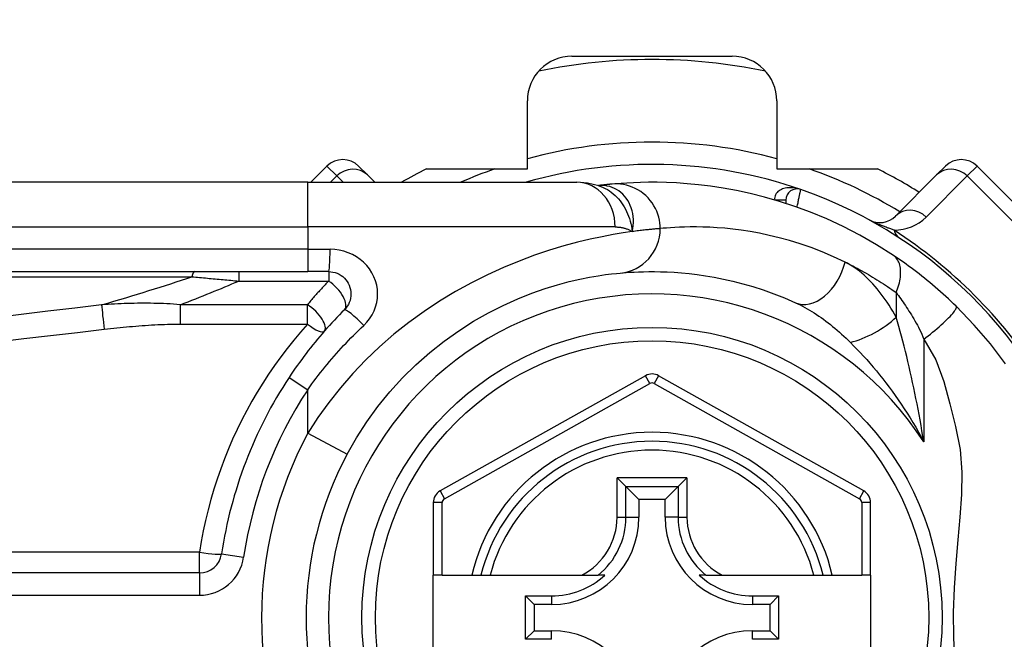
# Model space of a CAD drawing. Header units: inches. Extents: x 4 to 134, y 7 to 73.
# Tile 13 of 104: x 4.777 to 5.646, y 20.001 to 20.548. Entities that reach past the tile are written whole.
import ezdxf

# ---------------------------------------------------------------- set-up
doc = ezdxf.new("R2010")
doc.units = ezdxf.units.IN
doc.header["$MEASUREMENT"] = 0
doc.layers.add('Visible Edges(ANSI)', color=7, linetype='Continuous', lineweight=25)
doc.layers.add('Visible Tangent Edges(ANSI)', color=7, linetype='Continuous', lineweight=25)

msp = doc.modelspace()

# ---------------------------------------------------------------- linework, layer by layer
at = {"layer": 'Visible Edges(ANSI)'}
for p, q in [((5.26466, 20.51542), (5.40592, 20.51542)), ((5.22529, 20.41609), (5.22529, 20.47605)), ((5.44529, 20.47605), (5.44529, 20.41609)), ((5.04855, 20.41852), (5.03432, 20.40428)), ((5.07639, 20.41852), (5.08421, 20.41071)), ((5.13625, 20.41609), (5.22529, 20.41609)), ((5.44529, 20.41609), (5.53434, 20.41609)), ((5.58638, 20.41071), (5.59419, 20.41852)), ((5.73339, 20.30716), (5.62203, 20.41852)), ((5.0316, 20.40428), (4.38254, 20.40428)), ((5.0316, 20.40428), (5.26886, 20.40428)), ((5.09063, 20.40428), (5.08421, 20.41071)), ((5.58638, 20.41071), (5.55017, 20.3745)), ((5.28804, 20.40136), (5.28799, 20.40136)), ((5.4534, 20.38859), (5.4534, 20.38566)), ((4.38254, 20.32554), (5.0316, 20.32554)), ((5.05003, 20.32554), (5.0316, 20.32554)), ((5.32951, 20.23372), (5.14833, 20.13208)), ((5.52209, 20.13208), (5.34107, 20.23371)), ((5.30446, 20.14378), (5.3123, 20.13594)), ((5.35829, 20.13594), (5.36613, 20.14378)), ((5.3123, 20.13594), (5.32373, 20.12451)), ((5.35829, 20.13594), (5.34686, 20.12451)), ((5.14229, 20.12178), (5.14229, 20.05783)), ((5.32373, 20.12451), (5.32373, 20.10901)), ((5.34686, 20.12451), (5.32373, 20.12451)), ((5.34686, 20.10901), (5.34686, 20.12451)), ((5.52812, 20.05783), (5.52812, 20.12178)), ((4.93609, 20.05978), (4.28411, 20.05978)), ((5.15017, 20.05783), (5.14229, 20.05783)), ((5.14229, 19.98302), (5.14229, 20.05783)), ((5.15017, 20.05783), (5.17625, 20.05783)), ((5.17625, 20.05783), (5.18435, 20.05783)), ((5.18435, 20.05783), (5.19247, 20.05783)), ((5.19247, 20.05783), (5.27345, 20.05783)), ((5.27345, 20.05783), (5.28773, 20.05783)), ((5.29364, 20.05783), (5.28773, 20.05783)), ((5.38286, 20.05783), (5.37695, 20.05783)), ((5.38286, 20.05783), (5.39714, 20.05783)), ((5.39714, 20.05783), (5.47812, 20.05783)), ((5.47812, 20.05783), (5.48624, 20.05783)), ((5.48624, 20.05783), (5.49434, 20.05783)), ((5.49434, 20.05783), (5.52025, 20.05783)), ((5.52812, 20.05783), (5.52025, 20.05783)), ((5.52812, 20.05783), (5.52812, 19.98302)), ((5.22363, 20.00128), (5.22363, 20.03957)), ((5.22363, 20.03957), (5.23121, 20.03199)), ((5.22363, 20.03957), (5.24671, 20.03957)), ((5.42388, 20.03957), (5.44696, 20.03957)), ((5.44696, 20.03957), (5.43938, 20.03199)), ((5.44696, 20.03957), (5.44696, 20.00128)), ((5.23121, 20.03199), (5.23121, 20.00886)), ((5.24671, 20.03199), (5.23121, 20.03199)), ((5.43938, 20.03199), (5.42388, 20.03199)), ((5.43938, 20.00886), (5.43938, 20.03199)), ((5.22363, 20.00128), (5.23121, 20.00886)), ((5.23121, 20.00886), (5.24671, 20.00886)), ((5.42388, 20.00886), (5.43938, 20.00886)), ((5.44696, 20.00128), (5.43938, 20.00886)), ((5.24671, 20.00128), (5.22363, 20.00128)), ((5.44696, 20.00128), (5.42388, 20.00128))]:
    msp.add_line(p, q, dxfattribs=at)
at = {"layer": 'Visible Edges(ANSI)', "flags": 128}
for points in [[(5.28829, 20.40126), (5.2784, 20.40358), (5.26886, 20.40428)], [(5.54823, 20.33981), (5.53345, 20.34918), (5.51868, 20.35764), (5.50399, 20.36523), (5.48948, 20.37195), (5.47523, 20.37787), (5.4613, 20.38301), (5.44775, 20.38744), (5.4346, 20.39122), (5.4219, 20.39439), (5.40969, 20.397), (5.39799, 20.39913), (5.38684, 20.40081), (5.37624, 20.40209), (5.36621, 20.40304), (5.35678, 20.40368), (5.34795, 20.40407), (5.33973, 20.40426), (5.33214, 20.40427), (5.32518, 20.40415), (5.31885, 20.40393), (5.31317, 20.40364), (5.30814, 20.40332), (5.30376, 20.40299), (5.30004, 20.40266)], [(5.30004, 20.40266), (5.2997, 20.40263), (5.29934, 20.4026), (5.29897, 20.40256), (5.29859, 20.40252), (5.2982, 20.40249), (5.29778, 20.40245), (5.29736, 20.4024), (5.29692, 20.40236), (5.29647, 20.40231), (5.296, 20.40227), (5.29552, 20.40222), (5.29503, 20.40217), (5.29452, 20.40211), (5.294, 20.40206), (5.29347, 20.402), (5.29292, 20.40194), (5.29235, 20.40187), (5.29178, 20.40181), (5.29119, 20.40174), (5.29059, 20.40167), (5.28997, 20.4016), (5.28934, 20.40152), (5.2887, 20.40144), (5.28804, 20.40136)], [(5.60347, 20.29506), (5.60125, 20.29721), (5.59901, 20.29935), (5.59674, 20.30149), (5.59444, 20.3036), (5.59212, 20.30571), (5.58978, 20.3078), (5.58743, 20.30986), (5.58507, 20.3119), (5.58271, 20.31391), (5.58035, 20.31588), (5.57799, 20.31782), (5.57563, 20.31973), (5.57328, 20.3216), (5.57094, 20.32344), (5.5686, 20.32524), (5.56627, 20.32701), (5.56396, 20.32874), (5.56165, 20.33044), (5.55936, 20.3321), (5.55708, 20.33372), (5.55483, 20.33531), (5.5526, 20.33685), (5.5504, 20.33835), (5.54823, 20.33981)], [(5.05003, 20.32554), (5.05195, 20.32544), (5.05385, 20.32515), (5.05572, 20.32468), (5.05753, 20.32403), (5.05928, 20.32321), (5.06093, 20.32222), (5.06249, 20.32109), (5.06392, 20.31981), (5.06521, 20.31839), (5.06636, 20.31684), (5.06735, 20.31518), (5.06818, 20.31343), (5.06884, 20.3116), (5.06932, 20.30972), (5.06961, 20.30781), (5.06971, 20.30588), (5.06962, 20.30395), (5.06934, 20.30203), (5.06887, 20.30015), (5.06822, 20.29833), (5.06739, 20.29657), (5.06639, 20.29491), (5.06524, 20.29336), (5.06395, 20.29193)], [(5.30727, 20.32425), (5.30973, 20.32447), (5.31257, 20.3247), (5.31579, 20.32492), (5.31939, 20.32513), (5.32336, 20.32531), (5.3277, 20.32545), (5.33241, 20.32553), (5.33748, 20.32553), (5.34289, 20.32545), (5.34865, 20.32526), (5.35475, 20.32493), (5.36119, 20.32445), (5.36796, 20.3238), (5.37506, 20.32294), (5.38249, 20.32187), (5.39025, 20.32055), (5.39833, 20.31896), (5.40671, 20.31706), (5.41535, 20.31485), (5.42424, 20.31228), (5.43336, 20.30935), (5.44266, 20.30603), (5.45214, 20.30228), (5.46176, 20.2981)], [(5.06631, 20.16445), (5.0746, 20.17897), (5.0837, 20.19304), (5.09354, 20.20658), (5.10409, 20.21952), (5.11528, 20.23181), (5.12703, 20.24339), (5.13926, 20.25423), (5.15189, 20.26427), (5.16482, 20.27343), (5.17792, 20.28172), (5.19104, 20.28914), (5.20405, 20.29572), (5.21679, 20.30148), (5.22912, 20.30642), (5.24091, 20.31057), (5.25199, 20.31396), (5.26226, 20.31671), (5.27165, 20.31891), (5.28013, 20.32062), (5.28765, 20.32191), (5.29417, 20.32285), (5.29964, 20.32351), (5.30402, 20.32396), (5.30727, 20.32425)], [(5.06395, 20.29193), (5.06169, 20.28967), (5.05946, 20.28738), (5.05724, 20.28506), (5.05504, 20.28273), (5.05286, 20.28038), (5.05069, 20.27801), (5.04855, 20.27562), (5.04642, 20.27321), (5.04431, 20.27078), (5.04222, 20.26833), (5.04015, 20.26586), (5.0381, 20.26337), (5.03607, 20.26087), (5.03407, 20.25835), (5.03208, 20.25581), (5.03011, 20.25326), (5.02817, 20.25069), (5.02625, 20.2481), (5.02435, 20.2455), (5.02247, 20.24288), (5.02061, 20.24025), (5.01878, 20.2376), (5.01697, 20.23494), (5.01519, 20.23227)], [(5.64719, 20.24419), (5.63386, 20.26174), (5.61958, 20.27836), (5.60347, 20.29506)]]:
    msp.add_lwpolyline(points, dxfattribs=at)
at = {"layer": 'Visible Edges(ANSI)'}
msp.add_circle((5.33529, 20.02042), 0.25591, dxfattribs=at)
for centre, radius, start, end in [((5.33529, 20.02042), 0.625, 244.87043, 115.12957), ((5.26466, 20.47605), 0.03937, 90, 180), ((5.33529, 20.02042), 0.49213, 78.27724, 101.72276), ((5.40592, 20.47605), 0.03937, 0, 90), ((5.06247, 20.4046), 0.01969, 45, 135), ((5.60811, 20.4046), 0.01969, 45, 135), ((5.33529, 20.02042), 0.44291, 116.70485, 119.92643), ((5.33529, 20.02042), 0.39961, 70.83542, 106.1388), ((5.33529, 20.02042), 0.44291, 57.83959, 63.29515), ((5.46325, 20.38859), 0.00984, 70.83542, 180), ((5.33529, 20.02042), 0.39961, 16.35177, 70.83542), ((5.53625, 20.38842), 0.01969, 241.3611, 315), ((5.33529, 20.02042), 0.38386, 146.50369, 171.58673), ((5.33529, 20.22342), 0.01181, 60.68681, 119.29123), ((5.33529, 20.02042), 0.15551, 13.91643, 166.08357), ((5.33529, 20.02042), 0.30512, 151.83282, 208.16718), ((5.1541, 20.12178), 0.01181, 119.29123, 180), ((5.51631, 20.12178), 0.01181, 0, 60.68681), ((5.24671, 20.10901), 0.07702, 270, 0), ((5.42388, 20.10901), 0.07702, 180, 270), ((4.93609, 20.07947), 0.01969, 270, 351.58673), ((5.24671, 20.10901), 0.06944, 270, 312.51741), ((5.42388, 20.10901), 0.06944, 227.48259, 270), ((5.24671, 19.93184), 0.07702, 0, 90), ((5.42388, 19.93184), 0.07702, 90, 180)]:
    msp.add_arc(centre, radius, start, end, dxfattribs=at)
at = {"layer": 'Visible Tangent Edges(ANSI)'}
for p, q in [((5.05724, 20.40984), (5.04855, 20.41852)), ((5.62203, 20.41852), (5.61335, 20.40984)), ((5.0316, 20.36491), (5.0316, 20.40428)), ((5.05168, 20.40428), (5.05724, 20.40984)), ((5.05724, 20.40984), (5.06279, 20.40428)), ((5.57714, 20.37363), (5.61335, 20.40984)), ((5.61335, 20.40984), (5.72471, 20.29848)), ((5.44356, 20.3887), (5.4534, 20.38864)), ((5.4534, 20.38859), (5.44394, 20.38859)), ((4.38254, 20.36491), (5.0316, 20.36491)), ((5.30276, 20.36491), (5.0316, 20.36491)), ((5.0316, 20.36491), (5.0316, 20.34523)), ((5.0316, 20.34523), (4.38254, 20.34523)), ((5.0316, 20.34523), (5.0316, 20.32554)), ((5.0316, 20.34523), (5.05126, 20.34523)), ((4.97068, 20.32554), (4.97068, 20.3172)), ((5.05003, 20.32554), (5.05003, 20.3172)), ((4.38022, 20.32095), (4.92935, 20.32095)), ((4.97068, 20.3172), (5.05003, 20.3172)), ((5.5507, 20.30705), (5.5507, 20.28539)), ((4.91906, 20.29632), (4.91906, 20.27922)), ((5.03126, 20.29632), (4.91906, 20.29632)), ((5.03126, 20.27922), (5.03126, 20.29632)), ((4.91906, 20.27922), (5.03126, 20.27922)), ((5.575, 20.2659), (5.575, 20.17539)), ((5.01519, 20.23227), (5.0316, 20.22141)), ((5.33336, 20.22685), (5.32951, 20.23372)), ((5.34107, 20.23371), (5.33722, 20.22685)), ((5.0316, 20.18304), (5.0316, 20.22141)), ((5.15218, 20.12521), (5.33336, 20.22685)), ((5.33722, 20.22685), (5.51824, 20.12521)), ((5.0316, 20.18304), (5.06631, 20.16445)), ((5.30446, 20.10901), (5.30446, 20.14378)), ((5.36613, 20.14378), (5.30446, 20.14378)), ((5.36613, 20.14378), (5.36613, 20.10901)), ((5.3123, 20.10901), (5.3123, 20.13594)), ((5.3123, 20.13594), (5.35829, 20.13594)), ((5.35829, 20.13594), (5.35829, 20.10901)), ((5.14833, 20.13208), (5.15218, 20.12521)), ((5.51824, 20.12521), (5.52209, 20.13208)), ((5.15017, 20.12178), (5.14229, 20.12178)), ((5.15017, 20.05783), (5.15017, 20.12178)), ((5.52812, 20.12178), (5.52025, 20.12178)), ((5.52025, 20.12178), (5.52025, 20.05783)), ((5.30446, 20.10901), (5.3123, 20.10901)), ((5.3123, 20.10901), (5.32373, 20.10901)), ((5.35829, 20.10901), (5.34686, 20.10901)), ((5.35829, 20.10901), (5.36613, 20.10901)), ((4.93609, 20.07808), (4.28411, 20.07808)), ((4.93609, 20.05978), (4.93609, 20.07808)), ((4.95557, 20.07659), (4.97504, 20.07371)), ((4.93609, 20.05978), (4.93609, 20.0401)), ((4.28411, 20.0401), (4.93609, 20.0401)), ((5.24671, 20.03957), (5.24671, 20.03199)), ((5.42388, 20.03957), (5.42388, 20.03199)), ((5.24671, 20.00128), (5.24671, 20.00886)), ((5.42388, 20.00128), (5.42388, 20.00886))]:
    msp.add_line(p, q, dxfattribs=at)
at = {"layer": 'Visible Tangent Edges(ANSI)', "flags": 128}
for points in [[(5.28932, 20.40146), (5.28924, 20.40146), (5.28917, 20.40145), (5.2891, 20.40145), (5.28903, 20.40144), (5.28896, 20.40144), (5.2889, 20.40144), (5.28884, 20.40143), (5.28878, 20.40143), (5.28872, 20.40142), (5.28866, 20.40142), (5.2886, 20.40142), (5.28855, 20.40141), (5.2885, 20.40141), (5.28845, 20.4014), (5.2884, 20.4014), (5.28835, 20.4014), (5.28831, 20.40139), (5.28827, 20.40139), (5.28822, 20.40138), (5.28818, 20.40138), (5.28814, 20.40138), (5.28811, 20.40137), (5.28807, 20.40137), (5.28804, 20.40136)], [(5.28828, 20.40126), (5.29024, 20.40057), (5.29215, 20.39977), (5.29403, 20.39885), (5.29587, 20.39783), (5.29766, 20.39671), (5.29939, 20.39549), (5.30106, 20.39417), (5.30267, 20.39276), (5.30421, 20.39126), (5.30568, 20.38968), (5.30708, 20.38801), (5.3084, 20.38627), (5.30965, 20.38445), (5.31081, 20.38256), (5.31188, 20.38061), (5.31286, 20.37861), (5.31376, 20.37655), (5.31458, 20.37444), (5.31531, 20.37228), (5.31597, 20.37007), (5.31654, 20.36781), (5.31704, 20.36551), (5.31747, 20.36316), (5.31782, 20.36077)], [(5.31782, 20.36077), (5.3184, 20.36351), (5.31877, 20.36623), (5.31894, 20.36893), (5.31891, 20.37159), (5.3187, 20.3742), (5.31831, 20.37675), (5.31774, 20.37923), (5.317, 20.38163), (5.3161, 20.38394), (5.31504, 20.38614), (5.31384, 20.38823), (5.3125, 20.39019), (5.31103, 20.39202), (5.30944, 20.39371), (5.30774, 20.39525), (5.30594, 20.39663), (5.30405, 20.39785), (5.30209, 20.3989), (5.30006, 20.39977), (5.29798, 20.40047), (5.29585, 20.40099), (5.29368, 20.40133), (5.2915, 20.40149), (5.28932, 20.40146)], [(5.34252, 20.36346), (5.34244, 20.36591), (5.3422, 20.36842), (5.34179, 20.37096), (5.3412, 20.37353), (5.34043, 20.37611), (5.33947, 20.37867), (5.33831, 20.38119), (5.33696, 20.38366), (5.33543, 20.38605), (5.33372, 20.38833), (5.33183, 20.3905), (5.32979, 20.39253), (5.32761, 20.3944), (5.32531, 20.3961), (5.3229, 20.39761), (5.32041, 20.39894), (5.31786, 20.40007), (5.31527, 20.401), (5.31266, 20.40173), (5.31006, 20.40227), (5.30748, 20.40262), (5.30494, 20.4028), (5.30246, 20.40281), (5.30004, 20.40266)], [(5.46648, 20.39788), (5.46527, 20.39827), (5.46405, 20.39861), (5.46281, 20.3989), (5.46156, 20.39913), (5.46031, 20.3993), (5.45906, 20.39942), (5.4578, 20.39947), (5.45655, 20.39946), (5.45531, 20.39939), (5.45408, 20.39925), (5.45286, 20.39904), (5.45167, 20.39875), (5.45051, 20.39838), (5.4494, 20.39794), (5.44833, 20.39741), (5.44733, 20.39678), (5.4464, 20.39607), (5.44557, 20.39526), (5.44485, 20.39436), (5.44426, 20.39336), (5.44383, 20.39229), (5.44356, 20.39114), (5.44347, 20.38994), (5.44356, 20.3887)], [(5.46325, 20.38233), (5.46345, 20.38331), (5.46366, 20.3843), (5.46387, 20.38528), (5.46407, 20.38625), (5.46427, 20.3872), (5.46446, 20.38813), (5.46465, 20.38904), (5.46484, 20.38993), (5.46502, 20.39079), (5.46519, 20.39162), (5.46535, 20.39241), (5.46551, 20.39316), (5.46565, 20.39387), (5.46579, 20.39453), (5.46592, 20.39514), (5.46603, 20.3957), (5.46613, 20.3962), (5.46622, 20.39664), (5.4663, 20.39701), (5.46636, 20.39732), (5.46641, 20.39756), (5.46645, 20.39774), (5.46647, 20.39785), (5.46648, 20.39788)], [(5.54885, 20.3621), (5.54812, 20.36235), (5.54739, 20.3626), (5.54663, 20.36286), (5.54587, 20.36312), (5.5451, 20.3634), (5.54432, 20.36368), (5.54353, 20.36397), (5.54273, 20.36426), (5.54191, 20.36457), (5.54109, 20.36488), (5.54026, 20.3652), (5.53941, 20.36553), (5.53856, 20.36587), (5.53768, 20.36622), (5.53679, 20.36658), (5.53588, 20.36696), (5.53495, 20.36735), (5.534, 20.36775), (5.53302, 20.36818), (5.532, 20.36863), (5.53095, 20.36911), (5.52982, 20.36963), (5.52857, 20.37024), (5.52682, 20.37114)], [(5.31782, 20.36077), (5.30985, 20.35961), (5.30099, 20.35815), (5.29127, 20.35632), (5.28075, 20.35409), (5.26947, 20.3514), (5.25748, 20.34818), (5.24486, 20.34435), (5.23171, 20.33991), (5.21815, 20.33483), (5.20428, 20.3291), (5.19022, 20.32272), (5.17606, 20.31567), (5.16193, 20.30794), (5.14792, 20.29952), (5.13415, 20.29041), (5.12069, 20.28063), (5.10762, 20.27024), (5.09499, 20.25926), (5.08286, 20.24773), (5.0713, 20.23568), (5.06036, 20.22314), (5.05007, 20.21015), (5.04047, 20.19676), (5.0316, 20.18304)], [(5.30276, 20.36491), (5.30345, 20.36491), (5.30414, 20.36489), (5.30482, 20.36485), (5.3055, 20.3648), (5.30617, 20.36474), (5.30684, 20.36467), (5.3075, 20.36458), (5.30816, 20.36447), (5.30881, 20.36435), (5.30946, 20.36422), (5.3101, 20.36407), (5.31074, 20.36391), (5.31136, 20.36373), (5.31199, 20.36353), (5.3126, 20.36333), (5.31321, 20.3631), (5.31381, 20.36286), (5.31441, 20.36261), (5.31499, 20.36234), (5.31558, 20.36206), (5.31615, 20.36176), (5.31672, 20.36145), (5.31727, 20.36112), (5.31782, 20.36077)], [(5.34252, 20.36346), (5.34193, 20.36341), (5.34131, 20.36336), (5.34064, 20.3633), (5.33994, 20.36324), (5.3392, 20.36318), (5.33842, 20.36311), (5.33759, 20.36304), (5.33673, 20.36296), (5.33584, 20.36287), (5.3349, 20.36278), (5.33392, 20.36269), (5.33291, 20.36258), (5.33186, 20.36248), (5.33077, 20.36236), (5.32964, 20.36224), (5.32848, 20.36211), (5.32727, 20.36197), (5.32604, 20.36182), (5.32476, 20.36167), (5.32345, 20.36151), (5.32209, 20.36134), (5.32071, 20.36116), (5.31928, 20.36097), (5.31782, 20.36077)], [(5.50554, 20.33393), (5.49539, 20.33865), (5.48539, 20.34288), (5.47557, 20.34663), (5.46595, 20.34994), (5.45657, 20.35284), (5.44745, 20.35534), (5.43861, 20.35748), (5.43008, 20.35928), (5.4219, 20.36077), (5.41406, 20.36198), (5.40656, 20.36294), (5.39942, 20.36368), (5.39262, 20.36422), (5.38619, 20.36459), (5.38011, 20.36481), (5.37439, 20.3649), (5.36904, 20.3649), (5.36408, 20.36481), (5.3595, 20.36465), (5.3553, 20.36444), (5.35151, 20.36421), (5.34811, 20.36396), (5.34512, 20.3637), (5.34252, 20.36346)], [(5.08094, 20.27801), (5.0837, 20.28086), (5.08616, 20.28397), (5.08829, 20.28729), (5.09005, 20.29079), (5.09144, 20.29445), (5.09245, 20.29821), (5.09305, 20.30204), (5.09325, 20.3059), (5.09303, 20.30976), (5.0924, 20.31359), (5.09138, 20.31734), (5.08997, 20.32099), (5.0882, 20.3245), (5.08609, 20.32782), (5.08364, 20.33092), (5.08088, 20.33376), (5.07783, 20.33632), (5.07452, 20.33859), (5.07099, 20.34056), (5.06727, 20.3422), (5.0634, 20.3435), (5.05942, 20.34445), (5.05536, 20.34503), (5.05126, 20.34523)], [(5.50554, 20.33393), (5.50739, 20.33302), (5.50925, 20.33209), (5.51111, 20.33114), (5.51298, 20.33018), (5.51485, 20.3292), (5.51672, 20.3282), (5.5186, 20.32718), (5.52048, 20.32615), (5.52236, 20.32509), (5.52424, 20.32402), (5.52613, 20.32293), (5.52801, 20.32182), (5.5299, 20.32069), (5.53179, 20.31955), (5.53368, 20.31838), (5.53557, 20.3172), (5.53746, 20.316), (5.53935, 20.31478), (5.54124, 20.31354), (5.54313, 20.31228), (5.54502, 20.31101), (5.54691, 20.30971), (5.5488, 20.30839), (5.5507, 20.30705)], [(5.5507, 20.28539), (5.54918, 20.2881), (5.54763, 20.29077), (5.54603, 20.2934), (5.5444, 20.29598), (5.54273, 20.29851), (5.54103, 20.30098), (5.5393, 20.3034), (5.53753, 20.30576), (5.53573, 20.30806), (5.5339, 20.3103), (5.53205, 20.31248), (5.53016, 20.3146), (5.52824, 20.31664), (5.5263, 20.31862), (5.52432, 20.32053), (5.52232, 20.32236), (5.5203, 20.32411), (5.51825, 20.32579), (5.51617, 20.32738), (5.51407, 20.32889), (5.51196, 20.3303), (5.50983, 20.33161), (5.50769, 20.33282), (5.50554, 20.33393)], [(5.5507, 20.30705), (5.55136, 20.30873), (5.55197, 20.31042), (5.55253, 20.31214), (5.55304, 20.31385), (5.55347, 20.31557), (5.55385, 20.31729), (5.55415, 20.31899), (5.55438, 20.32067), (5.55454, 20.32232), (5.55462, 20.32394), (5.55463, 20.32551), (5.55455, 20.32704), (5.5544, 20.32851), (5.55417, 20.32992), (5.55387, 20.33127), (5.55349, 20.33254), (5.55304, 20.33374), (5.55253, 20.33486), (5.55195, 20.33589), (5.55131, 20.33685), (5.55061, 20.33771), (5.54986, 20.3385), (5.54907, 20.33919), (5.54823, 20.33981)], [(4.92935, 20.32095), (4.93105, 20.3208), (4.93276, 20.32065), (4.93446, 20.3205), (4.93617, 20.32035), (4.93788, 20.3202), (4.9396, 20.32004), (4.94131, 20.31989), (4.94303, 20.31974), (4.94475, 20.31958), (4.94647, 20.31943), (4.94819, 20.31927), (4.94992, 20.31912), (4.95164, 20.31896), (4.95337, 20.3188), (4.9551, 20.31864), (4.95682, 20.31848), (4.95855, 20.31833), (4.96028, 20.31817), (4.96201, 20.31801), (4.96375, 20.31785), (4.96548, 20.31769), (4.96721, 20.31752), (4.96895, 20.31736), (4.97068, 20.3172)], [(5.05003, 20.3172), (5.04922, 20.31636), (5.04842, 20.31552), (5.04762, 20.31467), (5.04682, 20.31383), (5.04602, 20.31298), (5.04523, 20.31212), (5.04443, 20.31127), (5.04364, 20.31041), (5.04285, 20.30955), (5.04206, 20.30868), (5.04128, 20.30782), (5.0405, 20.30695), (5.03971, 20.30608), (5.03893, 20.3052), (5.03816, 20.30433), (5.03738, 20.30345), (5.03661, 20.30256), (5.03584, 20.30168), (5.03507, 20.30079), (5.0343, 20.2999), (5.03354, 20.29901), (5.03278, 20.29811), (5.03201, 20.29722), (5.03126, 20.29632)], [(5.5507, 20.30705), (5.55167, 20.30574), (5.55266, 20.30439), (5.55366, 20.30301), (5.55467, 20.30159), (5.55569, 20.30013), (5.55672, 20.29864), (5.55775, 20.29712), (5.55879, 20.29557), (5.55984, 20.29398), (5.56088, 20.29236), (5.56194, 20.29071), (5.56299, 20.28903), (5.56405, 20.28732), (5.56511, 20.28558), (5.56617, 20.28381), (5.56723, 20.282), (5.56828, 20.28018), (5.56934, 20.27832), (5.57037, 20.27641), (5.57138, 20.27442), (5.57234, 20.27238), (5.57327, 20.27027), (5.57416, 20.26811), (5.575, 20.2659)], [(4.84975, 20.29623), (4.82608, 20.29339), (4.80241, 20.29054), (4.77874, 20.28768), (4.75507, 20.28482)], [(4.91906, 20.29632), (4.91612, 20.29656), (4.9132, 20.29677), (4.91028, 20.29696), (4.90736, 20.29712), (4.90444, 20.29726), (4.90153, 20.29737), (4.89862, 20.29746), (4.89572, 20.29753), (4.89282, 20.29758), (4.88992, 20.2976), (4.88703, 20.29761), (4.88414, 20.2976), (4.88126, 20.29757), (4.87838, 20.29752), (4.8755, 20.29746), (4.87263, 20.29738), (4.86975, 20.29729), (4.86689, 20.29718), (4.86402, 20.29705), (4.86116, 20.29691), (4.8583, 20.29676), (4.85545, 20.2966), (4.8526, 20.29642), (4.84975, 20.29623)], [(5.46176, 20.2981), (5.46381, 20.29714), (5.46587, 20.29613), (5.46793, 20.29507), (5.47, 20.29396), (5.47208, 20.29279), (5.47415, 20.29159), (5.47623, 20.29033), (5.4783, 20.28904), (5.48036, 20.2877), (5.48242, 20.28632), (5.48447, 20.28491), (5.48651, 20.28345), (5.48855, 20.28195), (5.49058, 20.28042), (5.4926, 20.27885), (5.49461, 20.27724), (5.49661, 20.27559), (5.49861, 20.27391), (5.50059, 20.27219), (5.50256, 20.27043), (5.50452, 20.26864), (5.50647, 20.26682), (5.50839, 20.26496), (5.5103, 20.26308)], [(5.575, 20.2659), (5.57694, 20.26737), (5.5789, 20.26888), (5.58088, 20.27044), (5.58285, 20.27203), (5.58482, 20.27364), (5.58675, 20.27526), (5.58865, 20.27689), (5.59049, 20.27851), (5.59225, 20.28011), (5.59392, 20.28168), (5.5955, 20.2832), (5.59696, 20.28466), (5.59829, 20.28606), (5.59948, 20.28737), (5.60054, 20.2886), (5.60144, 20.28974), (5.6022, 20.29077), (5.60281, 20.2917), (5.60326, 20.29253), (5.60357, 20.29324), (5.60374, 20.29385), (5.60377, 20.29436), (5.60368, 20.29476), (5.60347, 20.29506)], [(5.575, 20.17539), (5.57422, 20.18023), (5.57341, 20.18506), (5.57258, 20.18988), (5.57173, 20.19468), (5.57086, 20.19947), (5.56997, 20.20424), (5.56905, 20.20899), (5.56811, 20.21373), (5.56716, 20.21844), (5.56618, 20.22312), (5.56519, 20.22778), (5.56417, 20.23242), (5.56314, 20.23703), (5.56209, 20.24162), (5.56102, 20.24618), (5.55993, 20.25071), (5.55882, 20.25521), (5.5577, 20.25968), (5.55656, 20.2641), (5.55541, 20.26848), (5.55424, 20.2728), (5.55307, 20.27706), (5.55188, 20.28126), (5.5507, 20.28539)], [(4.75739, 20.26361), (4.78106, 20.26639), (4.80473, 20.26917), (4.8284, 20.27195), (4.85207, 20.27471)], [(4.85207, 20.27471), (4.85485, 20.27503), (4.85763, 20.27534), (4.86041, 20.27564), (4.86319, 20.27593), (4.86598, 20.27622), (4.86876, 20.27649), (4.87155, 20.27676), (4.87433, 20.27701), (4.87712, 20.27725), (4.87991, 20.27748), (4.8827, 20.2777), (4.88549, 20.27791), (4.88828, 20.2781), (4.89108, 20.27828), (4.89387, 20.27845), (4.89667, 20.2786), (4.89946, 20.27874), (4.90226, 20.27886), (4.90506, 20.27897), (4.90786, 20.27905), (4.91066, 20.27912), (4.91346, 20.27917), (4.91626, 20.27921), (4.91906, 20.27922)], [(5.03126, 20.27922), (5.02513, 20.27222), (5.01916, 20.26508), (5.01337, 20.25779), (5.00774, 20.25036), (5.00229, 20.2428), (4.99702, 20.2351), (4.99192, 20.22727), (4.98701, 20.21932), (4.98229, 20.21124), (4.97776, 20.20304), (4.97342, 20.19472), (4.96928, 20.18629), (4.96534, 20.17775), (4.9616, 20.16911), (4.95807, 20.16036), (4.95476, 20.15152), (4.95165, 20.14259), (4.94876, 20.13358), (4.94609, 20.12449), (4.94364, 20.11533), (4.94141, 20.1061), (4.93941, 20.09681), (4.93764, 20.08747), (4.93609, 20.07808)], [(5.0316, 20.22141), (5.03341, 20.22394), (5.03524, 20.22647), (5.03709, 20.22898), (5.03897, 20.23147), (5.04087, 20.23396), (5.04279, 20.23643), (5.04474, 20.23888), (5.04671, 20.24132), (5.0487, 20.24374), (5.05071, 20.24615), (5.05274, 20.24854), (5.05479, 20.25092), (5.05687, 20.25327), (5.05896, 20.25561), (5.06107, 20.25794), (5.06321, 20.26024), (5.06536, 20.26253), (5.06753, 20.2648), (5.06972, 20.26705), (5.07193, 20.26928), (5.07416, 20.27149), (5.0764, 20.27369), (5.07867, 20.27586), (5.08094, 20.27801)], [(5.575, 20.2659), (5.58576, 20.24768), (5.59283, 20.22861), (5.59804, 20.20893), (5.60312, 20.18883), (5.60717, 20.16867), (5.60859, 20.14878), (5.60825, 20.12903), (5.60687, 20.10912), (5.60505, 20.08885), (5.60324, 20.06804), (5.6018, 20.04656), (5.60107, 20.02485), (5.60132, 20.00322), (5.6022, 19.98153)], [(5.5103, 20.26308), (5.51315, 20.2602), (5.51601, 20.25725), (5.51888, 20.25421), (5.52176, 20.25109), (5.52464, 20.24791), (5.52751, 20.24465), (5.53037, 20.24132), (5.53322, 20.23792), (5.53605, 20.23447), (5.53886, 20.23095), (5.54165, 20.22737), (5.54442, 20.22374), (5.54715, 20.22004), (5.54986, 20.21627), (5.55255, 20.21245), (5.5552, 20.20856), (5.55781, 20.20462), (5.5604, 20.20061), (5.56294, 20.19655), (5.56544, 20.19242), (5.5679, 20.18824), (5.57032, 20.18401), (5.57268, 20.17972), (5.575, 20.17539)]]:
    msp.add_lwpolyline(points, dxfattribs=at)
at = {"layer": 'Visible Tangent Edges(ANSI)'}
msp.add_circle((5.33529, 20.02042), 0.24409, dxfattribs=at)
for centre, radius, start, end in [((5.33529, 20.02042), 0.41929, 74.7906, 105.2094), ((5.33529, 20.02042), 0.41929, 109.32408, 113.72417), ((5.33529, 20.02042), 0.41929, 58.5764, 70.67592), ((5.54931, 20.40147), 0.03937, 269.34131, 315), ((5.30919, 19.99432), 0.43898, 33.09006, 56.90994), ((5.33529, 20.02042), 0.28543, 32.8812, 327.1188), ((5.33529, 20.02042), 0.36417, 146.50369, 171.58673), ((5.33529, 20.22342), 0.00394, 60.68681, 119.29123), ((5.33529, 20.02042), 0.34449, 151.83282, 208.16718), ((5.33529, 20.02042), 0.16339, 13.23324, 166.76676), ((5.33529, 20.02042), 0.14764, 14.67485, 165.32515), ((5.1541, 20.12178), 0.00394, 119.29123, 180), ((5.51631, 20.12178), 0.00394, 0, 60.68681), ((5.24671, 20.10901), 0.05775, 297.58522, 0), ((5.24671, 20.10901), 0.06559, 308.70967, 0), ((5.42388, 20.10901), 0.06559, 180, 231.29033), ((5.42388, 20.10901), 0.05775, 180, 242.41478), ((4.93609, 20.07947), 0.03937, 270, 351.58673)]:
    msp.add_arc(centre, radius, start, end, dxfattribs=at)
for centre, major_axis, ratio, start_param, end_param in [((5.07029, 20.39679), (0.01392, 0.01392), 0.937622, 0, 1.570796), ((5.6003, 20.39679), (-0.01392, 0.01392), 0.937622, 4.712389, 6.283185), ((5.26886, 20.36491), (0, 0.03937), 0.860915, 4.712389, 6.283185), ((5.27528, 20.59777), (0.01245, -0.19646), 0.394768, 0.00408, 0.020515), ((5.56409, 20.36058), (-0.01392, 0.01392), 0.937622, 4.712389, 6.283185), ((5.30365, 20.36346), (0.00362, -0.0392), 0.987056, 0, 1.480007), ((5.57496, 20.3882), (-0.02149, -0.03298), 0.48633, 5.873981, 6.283185), ((5.05003, 20.34523), (0, -0.01969), 0.062411, 0, 1.570796), ((5.47808, 20.33393), (-0.01632, -0.03583), 0.663135, 0, 1.864107), ((4.93167, 20.30586), (0, 0.01969), 0.183721, 0, 0.697296), ((1.41974, 20.08079), (3.67256, 0.33874), 0.074886, 5.910747, 5.977199), ((1.42903, 20.02042), (3.67247, 0.40075), 0.088107, 5.956893, 6.005683), ((5.05003, 20.30586), (0.01392, -0.01392), 0.446023, 0, 1.990559), ((4.85207, 20.28114), (0.00234, -0.01955), 0.041071, 3.825401, 5.042638), ((5.03126, 20.28577), (0.01483, -0.01294), 0.431187, 0, 1.930721), ((5.07786, 20.27801), (-0.01392, 0.01392), 0.111497, 4.601416, 6.283185), ((5.52639, 20.28539), (0.034, 0.01985), 0.367954, 4.019795, 5.274641), ((5.03126, 20.28577), (0.01483, -0.01294), 0.257129, 4.93314, 6.283185), ((4.93609, 20.07947), (0.01947, -0.00288), 0.069894, 4.722726, 6.283185)]:
    msp.add_ellipse(centre, major_axis=major_axis, ratio=ratio, start_param=start_param, end_param=end_param, dxfattribs=at)

doc.saveas('drawing.dxf')
